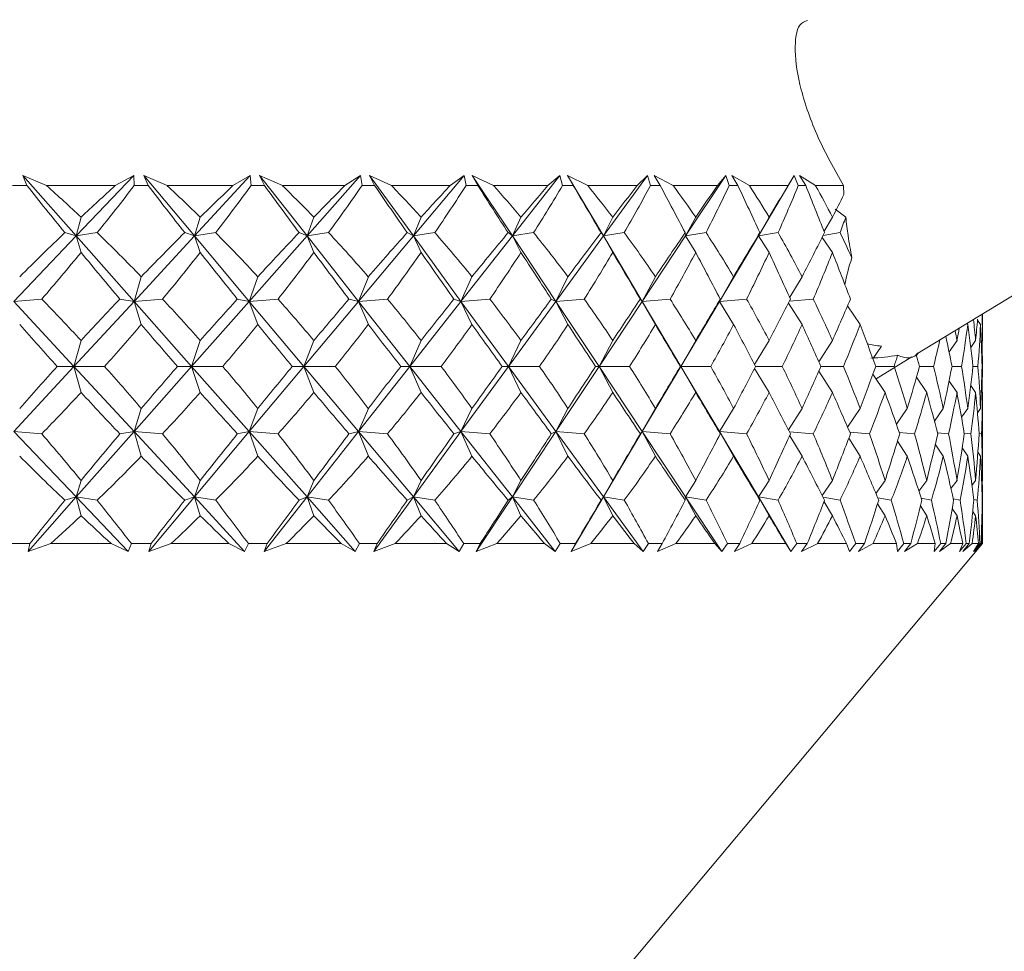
# Model space of a CAD drawing. Header units: inches. Extents: x -4.1 to 22.6, y -10.2 to 17.8.
# Tile 103 of 142: x 20.242 to 20.778, y -2.637 to -2.13. Entities that reach past the tile are written whole.
import ezdxf

# ---------------------------------------------------------------- set-up
doc = ezdxf.new("R2010")
doc.units = ezdxf.units.IN
doc.header["$MEASUREMENT"] = 0

msp = doc.modelspace()

# ---------------------------------------------------------------- linework, layer by layer
at = {"color": 7, "linetype": 'Continuous', "lineweight": 15}
for p, q in [((20.7299, -2.31209), (21.27597, -1.97979)), ((20.25645, -2.22017), (20.24349, -2.21466)), ((20.24577, -2.22017), (20.24349, -2.21466)), ((20.27259, -2.24758), (20.24349, -2.21466)), ((20.27259, -2.24758), (20.30397, -2.21466)), ((20.29379, -2.22017), (20.30397, -2.21466)), ((20.30419, -2.22017), (20.30397, -2.21466)), ((20.32211, -2.22017), (20.30934, -2.21466)), ((20.31183, -2.22017), (20.30934, -2.21466)), ((20.33694, -2.24758), (20.30934, -2.21466)), ((20.33694, -2.24758), (20.3673, -2.21466)), ((20.35789, -2.22017), (20.3673, -2.21466)), ((20.36782, -2.22017), (20.3673, -2.21466)), ((20.3849, -2.22017), (20.37242, -2.21466)), ((20.37511, -2.22017), (20.37242, -2.21466)), ((20.3983, -2.24758), (20.37242, -2.21466)), ((20.3983, -2.24758), (20.4274, -2.21466)), ((20.41884, -2.22017), (20.4274, -2.21466)), ((20.42822, -2.22017), (20.4274, -2.21466)), ((20.44432, -2.22017), (20.43223, -2.21466)), ((20.4351, -2.22017), (20.43223, -2.21466)), ((20.45618, -2.24758), (20.43223, -2.21466)), ((20.45618, -2.24758), (20.48379, -2.21466)), ((20.47615, -2.22017), (20.48379, -2.21466)), ((20.48491, -2.22017), (20.48379, -2.21466)), ((20.49988, -2.22017), (20.48828, -2.21466)), ((20.49131, -2.22017), (20.48828, -2.21466)), ((20.51012, -2.24758), (20.48828, -2.21466)), ((20.51012, -2.24758), (20.53601, -2.21466)), ((20.52935, -2.22017), (20.53601, -2.21466)), ((20.53741, -2.22017), (20.53601, -2.21466)), ((20.55115, -2.22017), (20.54014, -2.21466)), ((20.54329, -2.22017), (20.54014, -2.21466)), ((20.55968, -2.24758), (20.54014, -2.21466)), ((20.55968, -2.24758), (20.58364, -2.21466)), ((20.57801, -2.22017), (20.58364, -2.21466)), ((20.58531, -2.22017), (20.58364, -2.21466)), ((20.59772, -2.22017), (20.58737, -2.21466)), ((20.59063, -2.22017), (20.58737, -2.21466)), ((20.60446, -2.24758), (20.6263, -2.21466)), ((20.62175, -2.22017), (20.6263, -2.21466)), ((20.62823, -2.22017), (20.6263, -2.21466)), ((20.63919, -2.22017), (20.6296, -2.21466)), ((20.63294, -2.22017), (20.6296, -2.21466)), ((20.6441, -2.24758), (20.66364, -2.21466)), ((20.66021, -2.22017), (20.66364, -2.21466)), ((20.66582, -2.22017), (20.66364, -2.21466)), ((20.67525, -2.22017), (20.66649, -2.21466)), ((20.66988, -2.22017), (20.66649, -2.21466)), ((20.24577, -2.22017), (20.23783, -2.22017)), ((20.29379, -2.22017), (20.25645, -2.22017)), ((20.31183, -2.22017), (20.30419, -2.22017)), ((20.35789, -2.22017), (20.32211, -2.22017)), ((20.37511, -2.22017), (20.36782, -2.22017)), ((20.41884, -2.22017), (20.3849, -2.22017)), ((20.4351, -2.22017), (20.42822, -2.22017)), ((20.47615, -2.22017), (20.44432, -2.22017)), ((20.49131, -2.22017), (20.48491, -2.22017)), ((20.52935, -2.22017), (20.49988, -2.22017)), ((20.54329, -2.22017), (20.53741, -2.22017)), ((20.57801, -2.22017), (20.55115, -2.22017)), ((20.59063, -2.22017), (20.58531, -2.22017)), ((20.62175, -2.22017), (20.59772, -2.22017)), ((20.63294, -2.22017), (20.62823, -2.22017)), ((20.66021, -2.22017), (20.63919, -2.22017)), ((20.66988, -2.22017), (20.66582, -2.22017)), ((20.69046, -2.22017), (20.67525, -2.22017)), ((20.69069, -2.22492), (20.69046, -2.22017)), ((20.27259, -2.24758), (20.27522, -2.23738)), ((20.33694, -2.24758), (20.34012, -2.23738)), ((20.3983, -2.24758), (20.40201, -2.23738)), ((20.45618, -2.24758), (20.46039, -2.23738)), ((20.51012, -2.24758), (20.51479, -2.23738)), ((20.55968, -2.24758), (20.56477, -2.23738)), ((20.60446, -2.24758), (20.60994, -2.23738)), ((20.6441, -2.24758), (20.64992, -2.23738)), ((20.67983, -2.24499), (20.68439, -2.23738)), ((20.27259, -2.24758), (20.26639, -2.24576)), ((20.27259, -2.24758), (20.284, -2.24576)), ((20.33694, -2.24758), (20.33165, -2.24576)), ((20.33694, -2.24758), (20.34853, -2.24576)), ((20.3983, -2.24758), (20.39397, -2.24576)), ((20.3983, -2.24758), (20.40998, -2.24576)), ((20.45618, -2.24758), (20.45285, -2.24576)), ((20.45618, -2.24758), (20.46786, -2.24576)), ((20.51012, -2.24758), (20.5078, -2.24576)), ((20.51012, -2.24758), (20.5217, -2.24576)), ((20.55968, -2.24758), (20.5584, -2.24576)), ((20.55968, -2.24758), (20.57106, -2.24576)), ((20.60446, -2.24758), (20.60422, -2.24576)), ((20.60446, -2.24758), (20.61556, -2.24576)), ((20.6441, -2.24758), (20.64491, -2.24576)), ((20.6441, -2.24758), (20.65482, -2.24576)), ((20.67931, -2.2474), (20.68855, -2.24576)), ((20.23863, -2.2832), (20.27259, -2.24758)), ((20.27259, -2.24758), (20.27522, -2.25655)), ((20.30408, -2.2832), (20.27259, -2.24758)), ((20.30408, -2.2832), (20.33694, -2.24758)), ((20.33694, -2.24758), (20.34012, -2.25655)), ((20.36681, -2.2832), (20.33694, -2.24758)), ((20.36681, -2.2832), (20.3983, -2.24758)), ((20.3983, -2.24758), (20.40201, -2.25655)), ((20.42631, -2.2832), (20.3983, -2.24758)), ((20.42631, -2.2832), (20.45618, -2.24758)), ((20.45618, -2.24758), (20.46039, -2.25655)), ((20.48211, -2.2832), (20.45618, -2.24758)), ((20.48211, -2.2832), (20.51012, -2.24758)), ((20.51012, -2.24758), (20.51479, -2.25655)), ((20.53375, -2.2832), (20.51012, -2.24758)), ((20.53375, -2.2832), (20.55968, -2.24758)), ((20.55968, -2.24758), (20.56477, -2.25655)), ((20.58083, -2.2832), (20.55968, -2.24758)), ((20.58083, -2.2832), (20.60446, -2.24758)), ((20.60446, -2.24758), (20.60994, -2.25655)), ((20.62295, -2.2832), (20.6441, -2.24758)), ((20.6441, -2.24758), (20.64992, -2.25655)), ((20.67882, -2.24836), (20.68439, -2.25655)), ((20.30408, -2.2832), (20.30801, -2.26978)), ((20.36681, -2.2832), (20.37147, -2.26978)), ((20.42631, -2.2832), (20.43167, -2.26978)), ((20.48211, -2.2832), (20.48812, -2.26978)), ((20.53375, -2.2832), (20.54036, -2.26978)), ((20.58083, -2.2832), (20.58798, -2.26978)), ((20.62295, -2.2832), (20.6306, -2.26978)), ((20.66113, -2.28097), (20.66786, -2.26978)), ((20.23863, -2.2832), (20.25385, -2.28197)), ((20.27136, -2.31868), (20.23863, -2.2832)), ((20.27136, -2.31868), (20.30408, -2.2832)), ((20.30408, -2.2832), (20.29633, -2.28197)), ((20.30408, -2.2832), (20.31961, -2.28197)), ((20.30408, -2.2832), (20.30801, -2.29579)), ((20.33545, -2.31868), (20.30408, -2.2832)), ((20.33545, -2.31868), (20.36681, -2.2832)), ((20.36681, -2.2832), (20.36032, -2.28197)), ((20.36681, -2.2832), (20.38252, -2.28197)), ((20.36681, -2.2832), (20.37147, -2.29579)), ((20.39656, -2.31868), (20.36681, -2.2832)), ((20.39656, -2.31868), (20.42631, -2.2832)), ((20.42631, -2.2832), (20.42114, -2.28197)), ((20.42631, -2.2832), (20.44207, -2.28197)), ((20.42631, -2.2832), (20.43167, -2.29579)), ((20.45421, -2.31868), (20.42631, -2.2832)), ((20.45421, -2.31868), (20.48211, -2.2832)), ((20.48211, -2.2832), (20.47829, -2.28197)), ((20.48211, -2.2832), (20.4978, -2.28197)), ((20.48211, -2.2832), (20.48812, -2.29579)), ((20.50793, -2.31868), (20.48211, -2.2832)), ((20.50793, -2.31868), (20.53375, -2.2832)), ((20.53375, -2.2832), (20.53132, -2.28197)), ((20.53375, -2.2832), (20.54925, -2.28197)), ((20.53375, -2.2832), (20.54036, -2.29579)), ((20.55729, -2.31868), (20.53375, -2.2832)), ((20.55729, -2.31868), (20.58083, -2.2832)), ((20.58083, -2.2832), (20.5798, -2.28197)), ((20.58083, -2.2832), (20.596, -2.28197)), ((20.58083, -2.2832), (20.58798, -2.29579)), ((20.60189, -2.31868), (20.58083, -2.2832)), ((20.60189, -2.31868), (20.62295, -2.2832)), ((20.62295, -2.2832), (20.62334, -2.28197)), ((20.62295, -2.2832), (20.63768, -2.28197)), ((20.62295, -2.2832), (20.6306, -2.29579)), ((20.66044, -2.28421), (20.66786, -2.29579)), ((20.66101, -2.28309), (20.67395, -2.28197)), ((20.69266, -2.28562), (20.69948, -2.29579)), ((20.7634, -2.2935), (20.76508, -2.29579)), ((20.76616, -2.29874), (20.76616, -2.29002)), ((20.75768, -2.29518), (20.75812, -2.29579)), ((20.27136, -2.31868), (20.27522, -2.30454)), ((20.33545, -2.31868), (20.34012, -2.30454)), ((20.39656, -2.31868), (20.40201, -2.30454)), ((20.45421, -2.31868), (20.46039, -2.30454)), ((20.50793, -2.31868), (20.51479, -2.30454)), ((20.55729, -2.31868), (20.56477, -2.30454)), ((20.60189, -2.31868), (20.60994, -2.30454)), ((20.64201, -2.31762), (20.64992, -2.30454)), ((20.67701, -2.31616), (20.68439, -2.30454)), ((20.74794, -2.31074), (20.75225, -2.30454)), ((20.75972, -2.30834), (20.7624, -2.30454)), ((20.7655, -2.30544), (20.76614, -2.30454)), ((20.70646, -2.31457), (20.71108, -2.30757)), ((20.70814, -2.32533), (20.72766, -2.31345)), ((20.73015, -2.31278), (20.73114, -2.31133)), ((20.23863, -2.35416), (20.27136, -2.31868)), ((20.27136, -2.31868), (20.26229, -2.31868)), ((20.27136, -2.31868), (20.27522, -2.33282)), ((20.30408, -2.35416), (20.27136, -2.31868)), ((20.27136, -2.31868), (20.28806, -2.31868)), ((20.30408, -2.35416), (20.33545, -2.31868)), ((20.33545, -2.31868), (20.32771, -2.31868)), ((20.33545, -2.31868), (20.34012, -2.33282)), ((20.36681, -2.35416), (20.33545, -2.31868)), ((20.33545, -2.31868), (20.35241, -2.31868)), ((20.36681, -2.35416), (20.39656, -2.31868)), ((20.39656, -2.31868), (20.39023, -2.31868)), ((20.39656, -2.31868), (20.40201, -2.33282)), ((20.42631, -2.35416), (20.39656, -2.31868)), ((20.39656, -2.31868), (20.41366, -2.31868)), ((20.42631, -2.35416), (20.45421, -2.31868)), ((20.45421, -2.31868), (20.44933, -2.31868)), ((20.45421, -2.31868), (20.46039, -2.33282)), ((20.48211, -2.35416), (20.45421, -2.31868)), ((20.45421, -2.31868), (20.4713, -2.31868)), ((20.48211, -2.35416), (20.50793, -2.31868)), ((20.50793, -2.31868), (20.50454, -2.31868)), ((20.50793, -2.31868), (20.51479, -2.33282)), ((20.53375, -2.35416), (20.50793, -2.31868)), ((20.50793, -2.31868), (20.52487, -2.31868)), ((20.53375, -2.35416), (20.55729, -2.31868)), ((20.55729, -2.31868), (20.55541, -2.31868)), ((20.55729, -2.31868), (20.56477, -2.33282)), ((20.58083, -2.35416), (20.55729, -2.31868)), ((20.55729, -2.31868), (20.57395, -2.31868)), ((20.58083, -2.35416), (20.60189, -2.31868)), ((20.60189, -2.31868), (20.60155, -2.31868)), ((20.60189, -2.31868), (20.60994, -2.33282)), ((20.62295, -2.35416), (20.60189, -2.31868)), ((20.60189, -2.31868), (20.61813, -2.31868)), ((20.64201, -2.31974), (20.64992, -2.33282)), ((20.64256, -2.31868), (20.65707, -2.31868)), ((20.67701, -2.32119), (20.68439, -2.33282)), ((20.67813, -2.31868), (20.69044, -2.31868)), ((20.70797, -2.31868), (20.71798, -2.31868)), ((20.73183, -2.31868), (20.73946, -2.31868)), ((20.74953, -2.31868), (20.75472, -2.31868)), ((20.76093, -2.31868), (20.76363, -2.31868)), ((20.76592, -2.31868), (20.76612, -2.31868)), ((20.70646, -2.32279), (20.71309, -2.33282)), ((20.73015, -2.32457), (20.73576, -2.33282)), ((20.74794, -2.32662), (20.75225, -2.33282)), ((20.75972, -2.32901), (20.7624, -2.33282)), ((20.7655, -2.33191), (20.76614, -2.33282)), ((20.30408, -2.35416), (20.30801, -2.34157)), ((20.36681, -2.35416), (20.37147, -2.34157)), ((20.42631, -2.35416), (20.43167, -2.34157)), ((20.48211, -2.35416), (20.48812, -2.34157)), ((20.53375, -2.35416), (20.54036, -2.34157)), ((20.58083, -2.35416), (20.58798, -2.34157)), ((20.62295, -2.35416), (20.6306, -2.34157)), ((20.66044, -2.35315), (20.66786, -2.34157)), ((20.69266, -2.35174), (20.69948, -2.34157)), ((20.71922, -2.35018), (20.72519, -2.34157)), ((20.73993, -2.3484), (20.74479, -2.34157)), ((20.75467, -2.34633), (20.75812, -2.34157)), ((20.7634, -2.34386), (20.76508, -2.34157)), ((20.76616, -2.37429), (20.76616, -2.33862)), ((20.27259, -2.38978), (20.23863, -2.35416)), ((20.23863, -2.35416), (20.25385, -2.35538)), ((20.27259, -2.38978), (20.30408, -2.35416)), ((20.30408, -2.35416), (20.29633, -2.35538)), ((20.30408, -2.35416), (20.30801, -2.36757)), ((20.33694, -2.38978), (20.30408, -2.35416)), ((20.30408, -2.35416), (20.31961, -2.35538)), ((20.33694, -2.38978), (20.36681, -2.35416)), ((20.36681, -2.35416), (20.36032, -2.35538)), ((20.36681, -2.35416), (20.37147, -2.36757)), ((20.3983, -2.38978), (20.36681, -2.35416)), ((20.36681, -2.35416), (20.38252, -2.35538)), ((20.3983, -2.38978), (20.42631, -2.35416)), ((20.42631, -2.35416), (20.42114, -2.35538)), ((20.42631, -2.35416), (20.43167, -2.36757)), ((20.45618, -2.38978), (20.42631, -2.35416)), ((20.42631, -2.35416), (20.44207, -2.35538)), ((20.45618, -2.38978), (20.48211, -2.35416)), ((20.48211, -2.35416), (20.47829, -2.35538)), ((20.48211, -2.35416), (20.48812, -2.36757)), ((20.51012, -2.38978), (20.48211, -2.35416)), ((20.48211, -2.35416), (20.4978, -2.35538)), ((20.51012, -2.38978), (20.53375, -2.35416)), ((20.53375, -2.35416), (20.53132, -2.35538)), ((20.53375, -2.35416), (20.54036, -2.36757)), ((20.55968, -2.38978), (20.53375, -2.35416)), ((20.53375, -2.35416), (20.54925, -2.35538)), ((20.55968, -2.38978), (20.58083, -2.35416)), ((20.58083, -2.35416), (20.5798, -2.35538)), ((20.58083, -2.35416), (20.58798, -2.36757)), ((20.60446, -2.38978), (20.58083, -2.35416)), ((20.58083, -2.35416), (20.596, -2.35538)), ((20.62295, -2.35416), (20.62334, -2.35538)), ((20.62295, -2.35416), (20.6306, -2.36757)), ((20.6441, -2.38978), (20.62295, -2.35416)), ((20.62295, -2.35416), (20.63768, -2.35538)), ((20.66101, -2.35426), (20.67395, -2.35538)), ((20.66113, -2.35639), (20.66786, -2.36757)), ((20.69332, -2.35778), (20.69948, -2.36757)), ((20.69382, -2.35441), (20.70453, -2.35538)), ((20.72075, -2.35457), (20.72916, -2.35538)), ((20.74157, -2.35475), (20.74764, -2.35538)), ((20.75613, -2.35496), (20.75984, -2.35538)), ((20.76429, -2.35521), (20.76564, -2.35538)), ((20.71982, -2.35932), (20.72519, -2.36757)), ((20.74044, -2.36106), (20.74479, -2.36757)), ((20.75506, -2.36306), (20.75812, -2.36757)), ((20.76362, -2.36545), (20.76508, -2.36757)), ((20.27259, -2.38978), (20.27522, -2.3808)), ((20.33694, -2.38978), (20.34012, -2.3808)), ((20.3983, -2.38978), (20.40201, -2.3808)), ((20.45618, -2.38978), (20.46039, -2.3808)), ((20.51012, -2.38978), (20.51479, -2.3808)), ((20.55968, -2.38978), (20.56477, -2.3808)), ((20.60446, -2.38978), (20.60994, -2.3808)), ((20.6441, -2.38978), (20.64992, -2.3808)), ((20.67882, -2.389), (20.68439, -2.3808)), ((20.70807, -2.38789), (20.71309, -2.3808)), ((20.73151, -2.38664), (20.73576, -2.3808)), ((20.74897, -2.3852), (20.75225, -2.3808)), ((20.76038, -2.38348), (20.7624, -2.3808)), ((20.76572, -2.38136), (20.76614, -2.3808)), ((20.24635, -2.41946), (20.27259, -2.38978)), ((20.27259, -2.38978), (20.26639, -2.39159)), ((20.27259, -2.38978), (20.27522, -2.39998)), ((20.30088, -2.41946), (20.27259, -2.38978)), ((20.27259, -2.38978), (20.284, -2.39159)), ((20.31205, -2.41946), (20.33694, -2.38978)), ((20.33694, -2.38978), (20.33165, -2.39159)), ((20.33694, -2.38978), (20.34012, -2.39998)), ((20.36431, -2.41946), (20.33694, -2.38978)), ((20.33694, -2.38978), (20.34853, -2.39159)), ((20.37496, -2.41946), (20.3983, -2.38978)), ((20.3983, -2.38978), (20.39397, -2.39159)), ((20.3983, -2.38978), (20.40201, -2.39998)), ((20.42454, -2.41946), (20.3983, -2.38978)), ((20.3983, -2.38978), (20.40998, -2.39159)), ((20.43458, -2.41946), (20.45618, -2.38978)), ((20.45618, -2.38978), (20.45285, -2.39159)), ((20.45618, -2.38978), (20.46039, -2.39998)), ((20.48107, -2.41946), (20.45618, -2.38978)), ((20.45618, -2.38978), (20.46786, -2.39159)), ((20.49043, -2.41946), (20.51012, -2.38978)), ((20.51012, -2.38978), (20.5078, -2.39159)), ((20.51012, -2.38978), (20.51479, -2.39998)), ((20.53346, -2.41946), (20.51012, -2.38978)), ((20.51012, -2.38978), (20.5217, -2.39159)), ((20.54206, -2.41946), (20.55968, -2.38978)), ((20.55968, -2.38978), (20.5584, -2.39159)), ((20.55968, -2.38978), (20.56477, -2.39998)), ((20.58128, -2.41946), (20.55968, -2.38978)), ((20.55968, -2.38978), (20.57106, -2.39159)), ((20.60446, -2.38978), (20.60422, -2.39159)), ((20.60446, -2.38978), (20.60994, -2.39998)), ((20.62415, -2.41946), (20.60446, -2.38978)), ((20.60446, -2.38978), (20.61556, -2.39159)), ((20.6441, -2.38978), (20.64491, -2.39159)), ((20.6441, -2.38978), (20.64992, -2.39998)), ((20.66172, -2.41946), (20.6441, -2.38978)), ((20.6441, -2.38978), (20.65482, -2.39159)), ((20.67931, -2.38996), (20.68855, -2.39159)), ((20.70904, -2.39021), (20.71645, -2.39159)), ((20.73275, -2.39048), (20.73832, -2.39159)), ((20.75024, -2.39079), (20.75396, -2.39159)), ((20.76136, -2.39114), (20.76327, -2.39159)), ((20.67983, -2.39237), (20.68439, -2.39998)), ((20.70901, -2.39344), (20.71309, -2.39998)), ((20.73234, -2.39464), (20.73576, -2.39998)), ((20.74965, -2.39601), (20.75225, -2.39998)), ((20.76602, -2.39156), (20.76616, -2.39159)), ((20.76083, -2.39761), (20.7624, -2.39998)), ((20.76585, -2.39954), (20.76614, -2.39998)), ((20.76616, -2.41517), (20.76616, -2.40501)), ((20.24738, -2.41517), (20.23622, -2.41517)), ((20.24738, -2.41517), (20.24635, -2.41946)), ((20.25871, -2.41517), (20.24635, -2.41946)), ((20.29158, -2.41517), (20.25871, -2.41517)), ((20.29158, -2.41517), (20.30088, -2.41946)), ((20.30263, -2.41517), (20.30088, -2.41946)), ((20.31338, -2.41517), (20.30263, -2.41517)), ((20.31338, -2.41517), (20.31205, -2.41946)), ((20.32427, -2.41517), (20.31205, -2.41946)), ((20.35578, -2.41517), (20.32427, -2.41517)), ((20.35578, -2.41517), (20.36431, -2.41946)), ((20.36634, -2.41517), (20.36431, -2.41946)), ((20.37659, -2.41517), (20.36634, -2.41517)), ((20.37659, -2.41517), (20.37496, -2.41946)), ((20.38696, -2.41517), (20.37496, -2.41946)), ((20.37682, -2.87917), (20.76616, -2.41517)), ((20.41685, -2.41517), (20.38696, -2.41517)), ((20.41685, -2.41517), (20.42454, -2.41946)), ((20.42682, -2.41517), (20.42454, -2.41946)), ((20.43649, -2.41517), (20.42682, -2.41517)), ((20.43649, -2.41517), (20.43458, -2.41946)), ((20.44625, -2.41517), (20.43458, -2.41946)), ((20.47428, -2.41517), (20.44625, -2.41517)), ((20.47428, -2.41517), (20.48107, -2.41946)), ((20.4836, -2.41517), (20.48107, -2.41946)), ((20.49261, -2.41517), (20.4836, -2.41517)), ((20.49261, -2.41517), (20.49043, -2.41946)), ((20.50168, -2.41517), (20.49043, -2.41946)), ((20.52762, -2.41517), (20.50168, -2.41517)), ((20.52762, -2.41517), (20.53346, -2.41946)), ((20.5362, -2.41517), (20.53346, -2.41946)), ((20.54448, -2.41517), (20.5362, -2.41517)), ((20.54448, -2.41517), (20.54206, -2.41946)), ((20.5528, -2.41517), (20.54206, -2.41946)), ((20.57645, -2.41517), (20.5528, -2.41517)), ((20.57645, -2.41517), (20.58128, -2.41946)), ((20.58422, -2.41517), (20.58128, -2.41946)), ((20.5917, -2.41517), (20.58422, -2.41517)), ((20.5917, -2.41517), (20.58905, -2.41946)), ((20.5992, -2.41517), (20.58905, -2.41946)), ((20.62036, -2.41517), (20.5992, -2.41517)), ((20.62036, -2.41517), (20.62415, -2.41946)), ((20.62727, -2.41517), (20.62415, -2.41946)), ((20.63389, -2.41517), (20.62727, -2.41517)), ((20.63389, -2.41517), (20.63103, -2.41946)), ((20.6405, -2.41517), (20.63103, -2.41946)), ((20.659, -2.41517), (20.6405, -2.41517)), ((20.659, -2.41517), (20.66172, -2.41946)), ((20.66499, -2.41517), (20.66172, -2.41946)), ((20.6707, -2.41517), (20.66499, -2.41517)), ((20.6707, -2.41517), (20.66765, -2.41946)), ((20.67637, -2.41517), (20.66765, -2.41946)), ((20.69206, -2.41517), (20.67637, -2.41517)), ((20.69206, -2.41517), (20.69369, -2.41946)), ((20.69708, -2.41517), (20.69369, -2.41946)), ((20.70183, -2.41517), (20.69708, -2.41517)), ((20.70183, -2.41517), (20.69863, -2.41946)), ((20.70652, -2.41517), (20.69863, -2.41946)), ((20.71928, -2.41517), (20.70652, -2.41517)), ((20.71928, -2.41517), (20.7198, -2.41946)), ((20.72329, -2.41517), (20.7198, -2.41946)), ((20.72705, -2.41517), (20.72329, -2.41517)), ((20.72705, -2.41517), (20.7237, -2.41946)), ((20.73071, -2.41517), (20.7237, -2.41946)), ((20.74044, -2.41517), (20.73071, -2.41517)), ((20.74044, -2.41517), (20.73985, -2.41946)), ((20.7434, -2.41517), (20.73985, -2.41946)), ((20.74613, -2.41517), (20.74268, -2.41946)), ((20.74874, -2.41517), (20.74268, -2.41946)), ((20.74613, -2.41517), (20.7434, -2.41517)), ((20.75536, -2.41517), (20.74874, -2.41517)), ((20.75536, -2.41517), (20.75366, -2.41946)), ((20.75726, -2.41517), (20.75366, -2.41946)), ((20.75894, -2.41517), (20.75541, -2.41946)), ((20.76048, -2.41517), (20.75541, -2.41946)), ((20.75894, -2.41517), (20.75726, -2.41517)), ((20.76393, -2.41517), (20.76048, -2.41517)), ((20.76393, -2.41517), (20.76114, -2.41946)), ((20.76474, -2.41517), (20.76114, -2.41946)), ((20.76536, -2.41517), (20.76178, -2.41946)), ((20.76581, -2.41517), (20.76178, -2.41946)), ((20.76536, -2.41517), (20.76474, -2.41517)), ((20.76616, -2.41517), (20.76581, -2.41517))]:
    msp.add_line(p, q, dxfattribs=at)
for centre, major_axis, ratio, start_param, end_param in [((19.96616, -1.20145), (-0.74914, 1.3772), 0.203817, 2.286339, 2.314004), ((19.96616, -3.43591), (-0.1523, 1.38294), 0.567899, 5.695006, 5.720309), ((19.96616, -3.43591), (0.70002, 1.37147), 0.282365, 0.643556, 0.668859), ((19.96616, -1.20145), (0.33937, 1.37404), 0.527241, 3.988258, 4.015923), ((19.96616, -1.20145), (-0.76707, 1.37987), 0.164618, 2.305498, 2.333163), ((19.96616, -3.43591), (-0.04711, 1.38537), 0.576459, 5.737865, 5.763168), ((19.96616, -3.43591), (0.7269, 1.37433), 0.243088, 0.628289, 0.653592), ((19.96616, -1.20145), (0.25065, 1.37874), 0.551024, 3.958607, 3.986272), ((19.96616, -1.20145), (-0.78096, 1.38217), 0.125518, 2.325953, 2.353618), ((19.96616, -3.43591), (0.06037, 1.3852), 0.575886, 5.782557, 5.807859), ((19.96616, -3.43591), (0.74914, 1.3772), 0.203817, 0.610834, 0.636137), ((19.96616, -1.20145), (0.1523, 1.38294), 0.567899, 3.921224, 3.948889), ((19.96616, -1.20145), (-0.79099, 1.38395), 0.086516, 2.347348, 2.375013), ((19.96616, -3.43591), (0.16492, 1.38249), 0.566236, 5.824912, 5.850215), ((19.96616, -3.43591), (0.76707, 1.37987), 0.164618, 0.591675, 0.616977), ((19.96616, -1.20145), (0.04711, 1.38537), 0.576459, 3.878365, 3.90603), ((19.96616, -1.20145), (-0.79728, 1.38512), 0.047591, 2.369369, 2.397034), ((19.96616, -3.43591), (0.2622, 1.37816), 0.548421, 5.861428, 5.886731), ((19.96616, -3.43591), (0.78096, 1.38217), 0.125518, 0.57122, 0.596523), ((19.96616, -1.20145), (-0.06037, 1.3852), 0.575886, 3.833673, 3.861338), ((19.96616, -1.20145), (-0.79991, 1.38562), 0.008712, 2.391726, 2.419391), ((19.96616, -3.43591), (0.34962, 1.37348), 0.523893, 5.890042, 5.915344), ((19.96616, -3.43591), (0.79099, 1.38395), 0.086516, 0.549825, 0.575127), ((19.96616, -1.20145), (-0.16492, 1.38249), 0.566236, 3.791318, 3.818983), ((19.96616, -1.20145), (-0.79891, 1.38543), 0.030158, 3.841376, 3.869041), ((19.96616, -3.43591), (0.42642, 1.36952), 0.494247, 5.910158, 5.935461), ((19.96616, -3.43591), (0.79728, 1.38512), 0.047591, 0.527804, 0.553107), ((19.96616, -1.20145), (-0.2622, 1.37816), 0.548421, 3.754802, 3.782467), ((19.96616, -1.20145), (-0.79427, 1.38455), 0.069058, 3.819169, 3.846834), ((19.96616, -3.43591), (0.493, 1.36688), 0.460931, 5.922206, 5.947509), ((19.96616, -3.43591), (0.79991, 1.38562), 0.008712, 0.505447, 0.530749), ((19.96616, -1.20145), (-0.34962, 1.37348), 0.523893, 3.726188, 3.753853), ((19.96616, -1.20145), (-0.78593, 1.38304), 0.108023, 3.797457, 3.825122), ((19.96616, -3.43591), (0.55036, 1.36574), 0.42512, 5.927131, 5.952434), ((19.96616, -3.43591), (0.79891, 1.38543), 0.030158, 5.774854, 5.793061), ((20.76846, -2.17917), (0.11278, -0.00807), 0.731508, 3.944629, 4.016996), ((19.96616, -1.20145), (-0.42642, 1.36952), 0.494247, 3.706072, 3.715267), ((19.96616, -3.43591), (0.70002, 1.37147), 0.282365, 0.680791, 0.713739), ((19.96616, -3.43591), (-0.1523, 1.38294), 0.567899, 5.650127, 5.683074), ((19.96616, -3.43591), (0.7269, 1.37433), 0.243088, 0.665524, 0.698471), ((19.96616, -3.43591), (-0.04711, 1.38537), 0.576459, 5.692985, 5.725933), ((19.96616, -3.43591), (0.74914, 1.3772), 0.203817, 0.648069, 0.681017), ((19.96616, -3.43591), (0.06037, 1.3852), 0.575886, 5.737677, 5.770624), ((19.96616, -3.43591), (0.76707, 1.37987), 0.164618, 0.62891, 0.661857), ((19.96616, -3.43591), (0.16492, 1.38249), 0.566236, 5.780032, 5.81298), ((19.96616, -3.43591), (0.78096, 1.38217), 0.125518, 0.608455, 0.641402), ((19.96616, -3.43591), (0.2622, 1.37816), 0.548421, 5.816548, 5.849496), ((19.96616, -3.43591), (0.79099, 1.38395), 0.086516, 0.58706, 0.620007), ((19.96616, -3.43591), (0.34962, 1.37348), 0.523893, 5.845162, 5.878109), ((19.96616, -3.43591), (0.79728, 1.38512), 0.047591, 0.565039, 0.597986), ((19.96616, -3.43591), (0.42642, 1.36952), 0.494247, 5.865278, 5.898226), ((19.96616, -3.43591), (0.79991, 1.38562), 0.008712, 0.542682, 0.575629), ((19.96616, -3.43591), (0.493, 1.36688), 0.460931, 5.877327, 5.910274), ((19.96616, -3.43591), (0.79891, 1.38543), 0.030158, 5.729974, 5.762922), ((19.96616, -3.43591), (0.55036, 1.36574), 0.42512, 5.896062, 5.915199), ((19.96616, -1.20145), (0.33937, 1.37404), 0.527241, 3.947534, 3.976326), ((19.96616, -1.20145), (-0.74914, 1.3772), 0.203817, 2.325936, 2.354729), ((19.96616, -1.20145), (0.25065, 1.37874), 0.551024, 3.917883, 3.946675), ((19.96616, -1.20145), (-0.76707, 1.37987), 0.164618, 2.345096, 2.373888), ((19.96616, -1.20145), (0.1523, 1.38294), 0.567899, 3.880499, 3.909291), ((19.96616, -1.20145), (-0.78096, 1.38217), 0.125518, 2.365551, 2.394343), ((19.96616, -1.20145), (0.04711, 1.38537), 0.576459, 3.83764, 3.866432), ((19.96616, -1.20145), (-0.79099, 1.38395), 0.086516, 2.386946, 2.415738), ((19.96616, -1.20145), (-0.06037, 1.3852), 0.575886, 3.792949, 3.821741), ((19.96616, -1.20145), (-0.79728, 1.38512), 0.047591, 2.408967, 2.437759), ((19.96616, -1.20145), (-0.16492, 1.38249), 0.566236, 3.750593, 3.779385), ((19.96616, -1.20145), (-0.79991, 1.38562), 0.008712, 2.431324, 2.460116), ((19.96616, -1.20145), (-0.2622, 1.37816), 0.548421, 3.714077, 3.742869), ((19.96616, -1.20145), (-0.79891, 1.38543), 0.030158, 3.800651, 3.829443), ((19.96616, -1.20145), (-0.34962, 1.37348), 0.523893, 3.685464, 3.714256), ((19.96616, -1.20145), (-0.79427, 1.38455), 0.069058, 3.778445, 3.807237), ((19.96616, -1.20145), (-0.42642, 1.36952), 0.494247, 3.665347, 3.694139), ((19.96616, -1.20145), (-0.78593, 1.38304), 0.108023, 3.756732, 3.785524), ((20.88848, -2.10614), (0.19236, 0.19581), 0.246703, 2.674189, 2.793528), ((19.96616, -3.43591), (-0.25065, 1.37874), 0.551024, 5.567863, 5.596655), ((19.96616, -3.43591), (0.7269, 1.37433), 0.243088, 0.714559, 0.743351), ((19.96616, -3.43591), (-0.1523, 1.38294), 0.567899, 5.605247, 5.634039), ((19.96616, -3.43591), (0.74914, 1.3772), 0.203817, 0.697104, 0.725896), ((19.96616, -3.43591), (-0.04711, 1.38537), 0.576459, 5.648105, 5.676898), ((19.96616, -3.43591), (0.76707, 1.37987), 0.164618, 0.677945, 0.706737), ((19.96616, -3.43591), (0.06037, 1.3852), 0.575886, 5.692797, 5.721589), ((19.96616, -3.43591), (0.78096, 1.38217), 0.125518, 0.65749, 0.686282), ((19.96616, -3.43591), (0.16492, 1.38249), 0.566236, 5.735152, 5.763945), ((19.96616, -3.43591), (0.79099, 1.38395), 0.086516, 0.636095, 0.664887), ((19.96616, -3.43591), (0.2622, 1.37816), 0.548421, 5.771668, 5.800461), ((19.96616, -3.43591), (0.79728, 1.38512), 0.047591, 0.614074, 0.642866), ((19.96616, -3.43591), (0.34962, 1.37348), 0.523893, 5.800282, 5.829074), ((19.96616, -3.43591), (0.79991, 1.38562), 0.008712, 0.591717, 0.620509), ((19.96616, -3.43591), (0.42642, 1.36952), 0.494247, 5.820398, 5.849191), ((19.96616, -3.43591), (0.79891, 1.38543), 0.030158, 5.685095, 5.713887), ((19.96616, -3.43591), (0.493, 1.36688), 0.460931, 5.832447, 5.861239), ((19.96616, -3.43591), (0.79427, 1.38455), 0.069058, 5.707301, 5.736093), ((19.96616, -3.43591), (0.67775, 1.36958), 0.310343, 5.82009, 5.834602), ((19.96616, -3.43591), (0.73742, 1.37563), 0.225477, 5.787992, 5.802744), ((19.96616, -3.43591), (0.70821, 1.37227), 0.271135, 5.806732, 5.824914), ((19.96616, -1.20145), (-0.7269, 1.37433), 0.243088, 2.353361, 2.380778), ((19.96616, -1.20145), (0.25065, 1.37874), 0.551024, 3.874378, 3.901795), ((19.96616, -1.20145), (-0.74914, 1.3772), 0.203817, 2.370816, 2.398233), ((19.96616, -1.20145), (0.1523, 1.38294), 0.567899, 3.836994, 3.864411), ((19.96616, -1.20145), (-0.76707, 1.37987), 0.164618, 2.389976, 2.417393), ((19.96616, -1.20145), (0.04711, 1.38537), 0.576459, 3.794136, 3.821553), ((19.96616, -1.20145), (-0.78096, 1.38217), 0.125518, 2.41043, 2.437847), ((19.96616, -1.20145), (-0.06037, 1.3852), 0.575886, 3.749444, 3.776861), ((19.96616, -1.20145), (-0.79099, 1.38395), 0.086516, 2.431826, 2.459243), ((19.96616, -1.20145), (-0.16492, 1.38249), 0.566236, 3.707088, 3.734505), ((19.96616, -1.20145), (-0.79728, 1.38512), 0.047591, 2.453846, 2.481263), ((19.96616, -1.20145), (-0.2622, 1.37816), 0.548421, 3.670572, 3.697989), ((19.96616, -1.20145), (-0.79991, 1.38562), 0.008712, 2.476204, 2.503621), ((19.96616, -1.20145), (-0.34962, 1.37348), 0.523893, 3.641959, 3.669376), ((19.96616, -1.20145), (-0.79891, 1.38543), 0.030158, 3.757146, 3.784563), ((19.96616, -1.20145), (-0.42642, 1.36952), 0.494247, 3.621842, 3.649259), ((19.96616, -1.20145), (-0.79427, 1.38455), 0.069058, 3.73494, 3.762357), ((19.96616, -1.20145), (-0.493, 1.36688), 0.460931, 3.609794, 3.637211), ((19.96616, -1.20145), (-0.78593, 1.38304), 0.108023, 3.713227, 3.740644), ((19.96616, -3.43591), (0.64178, 1.36739), 0.349293, 5.8302, 5.837008), ((19.96616, -3.43591), (0.75769, 1.37844), 0.186233, 5.769718, 5.778273), ((19.96616, -1.20145), (-0.64178, 1.36739), 0.349293, 3.612041, 3.639458), ((19.96616, -1.20145), (-0.73742, 1.37563), 0.225477, 3.654249, 3.681666), ((19.96616, -1.20145), (-0.67775, 1.36958), 0.310343, 3.622151, 3.649568), ((19.96616, -1.20145), (-0.71267, 1.37273), 0.264763, 3.637936, 3.665353), ((19.96616, -3.43591), (0.71267, 1.37273), 0.264763, 5.804305, 5.811586), ((19.96616, -1.20145), (-0.59961, 1.366), 0.387697, 3.60597, 3.623478), ((19.96616, -1.20145), (-0.75769, 1.37844), 0.186233, 3.672523, 3.692367), ((19.96616, -1.20145), (-0.70821, 1.37227), 0.271135, 3.635509, 3.652117), ((20.88848, -2.10614), (0.19236, 0.19581), 0.246703, 3.262947, 3.359115), ((20.68115, -2.2323), (0.08743, -0.04728), 0.764652, 5.363438, 5.527464), ((19.96616, -1.20145), (-0.55036, 1.36574), 0.42512, 3.604869, 3.612301), ((20.68115, -2.2323), (-0.04913, 0.08014), 0.341818, 3.037277, 3.134537), ((19.96616, -1.20145), (-0.77379, 1.38096), 0.147077, 3.69231, 3.699741), ((19.96616, -3.43591), (0.7269, 1.37433), 0.243088, 0.760814, 0.788231), ((19.96616, -3.43591), (-0.25065, 1.37874), 0.551024, 5.522983, 5.5504), ((19.96616, -3.43591), (0.74914, 1.3772), 0.203817, 0.743359, 0.770776), ((19.96616, -3.43591), (-0.1523, 1.38294), 0.567899, 5.560367, 5.587784), ((19.96616, -3.43591), (0.76707, 1.37987), 0.164618, 0.7242, 0.751617), ((19.96616, -3.43591), (-0.04711, 1.38537), 0.576459, 5.603225, 5.630642), ((19.96616, -3.43591), (0.78096, 1.38217), 0.125518, 0.703745, 0.731162), ((19.96616, -3.43591), (0.06037, 1.3852), 0.575886, 5.647917, 5.675334), ((19.96616, -3.43591), (0.79099, 1.38395), 0.086516, 0.68235, 0.709767), ((19.96616, -3.43591), (0.16492, 1.38249), 0.566236, 5.690273, 5.717689), ((19.96616, -3.43591), (0.79728, 1.38512), 0.047591, 0.660329, 0.687746), ((19.96616, -3.43591), (0.2622, 1.37816), 0.548421, 5.726789, 5.754206), ((19.96616, -3.43591), (0.79991, 1.38562), 0.008712, 0.637972, 0.665389), ((19.96616, -3.43591), (0.34962, 1.37348), 0.523893, 5.755402, 5.782819), ((19.96616, -3.43591), (0.79891, 1.38543), 0.030158, 5.640215, 5.667632), ((19.96616, -3.43591), (0.42642, 1.36952), 0.494247, 5.775519, 5.802935), ((19.96616, -3.43591), (0.79427, 1.38455), 0.069058, 5.662421, 5.689838), ((19.96616, -3.43591), (0.493, 1.36688), 0.460931, 5.787567, 5.814984), ((19.96616, -3.43591), (0.78593, 1.38304), 0.108023, 5.684134, 5.711551), ((19.96616, -3.43591), (0.55036, 1.36574), 0.42512, 5.792492, 5.819908), ((19.96616, -3.43591), (0.77379, 1.38096), 0.147077, 5.705051, 5.732468), ((19.96616, -3.43591), (0.59961, 1.366), 0.387697, 5.791391, 5.818808), ((19.96616, -3.43591), (0.75769, 1.37844), 0.186233, 5.724838, 5.752255), ((19.96616, -3.43591), (0.64178, 1.36739), 0.349293, 5.78532, 5.812737), ((19.96616, -3.43591), (0.73742, 1.37563), 0.225477, 5.743112, 5.770529), ((19.96616, -3.43591), (0.67775, 1.36958), 0.310343, 5.77521, 5.802627), ((19.96616, -3.43591), (0.71267, 1.37273), 0.264763, 5.759425, 5.786842), ((19.96616, -3.43591), (0.70821, 1.37227), 0.271135, 5.772661, 5.789269), ((19.96616, -1.20145), (0.25065, 1.37874), 0.551024, 3.828123, 3.856915), ((19.96616, -1.20145), (-0.7269, 1.37433), 0.243088, 2.398241, 2.427033), ((19.96616, -1.20145), (0.1523, 1.38294), 0.567899, 3.790739, 3.819531), ((19.96616, -1.20145), (-0.74914, 1.3772), 0.203817, 2.415696, 2.444488), ((19.96616, -1.20145), (0.04711, 1.38537), 0.576459, 3.74788, 3.776673), ((19.96616, -1.20145), (-0.76707, 1.37987), 0.164618, 2.434856, 2.463648), ((19.96616, -1.20145), (-0.06037, 1.3852), 0.575886, 3.703189, 3.731981), ((19.96616, -1.20145), (-0.78096, 1.38217), 0.125518, 2.45531, 2.484102), ((19.96616, -1.20145), (-0.16492, 1.38249), 0.566236, 3.660833, 3.689626), ((19.96616, -1.20145), (-0.79099, 1.38395), 0.086516, 2.476705, 2.505498), ((19.96616, -1.20145), (-0.2622, 1.37816), 0.548421, 3.624317, 3.653109), ((19.96616, -1.20145), (-0.79728, 1.38512), 0.047591, 2.498726, 2.527518), ((19.96616, -1.20145), (-0.34962, 1.37348), 0.523893, 3.595704, 3.624496), ((19.96616, -1.20145), (-0.79991, 1.38562), 0.008712, 2.521084, 2.549876), ((19.96616, -1.20145), (-0.42642, 1.36952), 0.494247, 3.575587, 3.60438), ((19.96616, -1.20145), (-0.79891, 1.38543), 0.030158, 3.710891, 3.739683), ((19.96616, -1.20145), (-0.493, 1.36688), 0.460931, 3.563539, 3.592331), ((19.96616, -1.20145), (-0.79427, 1.38455), 0.069058, 3.688685, 3.717477), ((19.96616, -1.20145), (-0.55036, 1.36574), 0.42512, 3.558614, 3.587407), ((19.96616, -1.20145), (-0.78593, 1.38304), 0.108023, 3.666972, 3.695764), ((19.96616, -1.20145), (-0.59961, 1.366), 0.387697, 3.559715, 3.588507), ((19.96616, -1.20145), (-0.77379, 1.38096), 0.147077, 3.646055, 3.674847), ((19.96616, -1.20145), (-0.64178, 1.36739), 0.349293, 3.565786, 3.594578), ((19.96616, -1.20145), (-0.75769, 1.37844), 0.186233, 3.626268, 3.65506), ((19.96616, -1.20145), (-0.67775, 1.36958), 0.310343, 3.575896, 3.604688), ((19.96616, -1.20145), (-0.73742, 1.37563), 0.225477, 3.607994, 3.636786), ((19.96616, -1.20145), (-0.70821, 1.37227), 0.271135, 3.589254, 3.618046), ((19.96616, -1.20145), (-0.71267, 1.37273), 0.264763, 3.613192, 3.620473), ((19.96616, -3.43591), (-0.33937, 1.37404), 0.527241, 5.448452, 5.477244), ((19.96616, -3.43591), (0.74914, 1.3772), 0.203817, 0.786864, 0.815656), ((19.96616, -3.43591), (-0.25065, 1.37874), 0.551024, 5.478103, 5.506895), ((19.96616, -3.43591), (0.76707, 1.37987), 0.164618, 0.767705, 0.796497), ((19.96616, -3.43591), (-0.1523, 1.38294), 0.567899, 5.515487, 5.544279), ((19.96616, -3.43591), (0.78096, 1.38217), 0.125518, 0.74725, 0.776042), ((19.96616, -3.43591), (-0.04711, 1.38537), 0.576459, 5.558346, 5.587138), ((19.96616, -3.43591), (0.79099, 1.38395), 0.086516, 0.725855, 0.754647), ((19.96616, -3.43591), (0.06037, 1.3852), 0.575886, 5.603037, 5.631829), ((19.96616, -3.43591), (0.79728, 1.38512), 0.047591, 0.703834, 0.732626), ((19.96616, -3.43591), (0.16492, 1.38249), 0.566236, 5.645393, 5.674185), ((19.96616, -3.43591), (0.79991, 1.38562), 0.008712, 0.681477, 0.710269), ((19.96616, -3.43591), (0.2622, 1.37816), 0.548421, 5.681909, 5.710701), ((19.96616, -3.43591), (0.79891, 1.38543), 0.030158, 5.595335, 5.624127), ((19.96616, -3.43591), (0.34962, 1.37348), 0.523893, 5.710522, 5.739314), ((19.96616, -3.43591), (0.79427, 1.38455), 0.069058, 5.617541, 5.646333), ((19.96616, -3.43591), (0.42642, 1.36952), 0.494247, 5.730639, 5.759431), ((19.96616, -3.43591), (0.78593, 1.38304), 0.108023, 5.639254, 5.668046), ((19.96616, -3.43591), (0.493, 1.36688), 0.460931, 5.742687, 5.771479), ((19.96616, -3.43591), (0.77379, 1.38096), 0.147077, 5.660171, 5.688963), ((19.96616, -3.43591), (0.55036, 1.36574), 0.42512, 5.747612, 5.776404), ((19.96616, -3.43591), (0.75769, 1.37844), 0.186233, 5.679958, 5.70875), ((19.96616, -3.43591), (0.59961, 1.366), 0.387697, 5.746511, 5.775303), ((19.96616, -3.43591), (0.73742, 1.37563), 0.225477, 5.698232, 5.727024), ((19.96616, -3.43591), (0.64178, 1.36739), 0.349293, 5.74044, 5.769232), ((19.96616, -3.43591), (0.71267, 1.37273), 0.264763, 5.714545, 5.743338), ((19.96616, -3.43591), (0.67775, 1.36958), 0.310343, 5.73033, 5.759122), ((19.96616, -1.20145), (-0.70002, 1.37147), 0.282365, 2.427854, 2.460801), ((19.96616, -1.20145), (0.1523, 1.38294), 0.567899, 3.741704, 3.774651), ((19.96616, -1.20145), (-0.7269, 1.37433), 0.243088, 2.443121, 2.476069), ((19.96616, -1.20145), (0.04711, 1.38537), 0.576459, 3.698845, 3.731793), ((19.96616, -1.20145), (-0.74914, 1.3772), 0.203817, 2.460576, 2.493523), ((19.96616, -1.20145), (-0.06037, 1.3852), 0.575886, 3.654154, 3.687101), ((19.96616, -1.20145), (-0.76707, 1.37987), 0.164618, 2.479736, 2.512683), ((19.96616, -1.20145), (-0.16492, 1.38249), 0.566236, 3.611798, 3.644746), ((19.96616, -1.20145), (-0.78096, 1.38217), 0.125518, 2.50019, 2.533138), ((19.96616, -1.20145), (-0.2622, 1.37816), 0.548421, 3.575282, 3.60823), ((19.96616, -1.20145), (-0.79099, 1.38395), 0.086516, 2.521585, 2.554533), ((19.96616, -1.20145), (-0.34962, 1.37348), 0.523893, 3.546669, 3.579616), ((19.96616, -1.20145), (-0.79728, 1.38512), 0.047591, 2.543606, 2.576554), ((19.96616, -1.20145), (-0.42642, 1.36952), 0.494247, 3.526552, 3.5595), ((19.96616, -1.20145), (-0.79991, 1.38562), 0.008712, 2.565963, 2.598911), ((19.96616, -1.20145), (-0.493, 1.36688), 0.460931, 3.514504, 3.547451), ((19.96616, -1.20145), (-0.79891, 1.38543), 0.030158, 3.661856, 3.694804), ((19.96616, -1.20145), (-0.55036, 1.36574), 0.42512, 3.509579, 3.542527), ((19.96616, -1.20145), (-0.79427, 1.38455), 0.069058, 3.63965, 3.672597), ((19.96616, -1.20145), (-0.59961, 1.366), 0.387697, 3.51068, 3.543627), ((19.96616, -1.20145), (-0.78593, 1.38304), 0.108023, 3.617937, 3.650884), ((19.96616, -1.20145), (-0.64178, 1.36739), 0.349293, 3.516751, 3.549698), ((19.96616, -1.20145), (-0.77379, 1.38096), 0.147077, 3.59702, 3.629967), ((19.96616, -1.20145), (-0.67775, 1.36958), 0.310343, 3.526861, 3.559808), ((19.96616, -1.20145), (-0.75769, 1.37844), 0.186233, 3.577233, 3.61018), ((19.96616, -1.20145), (-0.70821, 1.37227), 0.271135, 3.540219, 3.573166), ((19.96616, -1.20145), (-0.73742, 1.37563), 0.225477, 3.558959, 3.591906), ((19.96616, -3.43591), (0.68305, 1.36999), 0.303994, 5.728365, 5.735646), ((19.96616, -1.20145), (-0.73372, 1.37516), 0.23185, 3.556166, 3.570951), ((19.96616, -3.43591), (0.74914, 1.3772), 0.203817, 0.827589, 0.853105), ((19.96616, -3.43591), (-0.33937, 1.37404), 0.527241, 5.411003, 5.43652), ((19.96616, -3.43591), (0.76707, 1.37987), 0.164618, 0.808429, 0.833945), ((19.96616, -3.43591), (-0.25065, 1.37874), 0.551024, 5.440655, 5.466171), ((19.96616, -3.43591), (0.78096, 1.38217), 0.125518, 0.787975, 0.813491), ((19.96616, -3.43591), (-0.1523, 1.38294), 0.567899, 5.478038, 5.503554), ((19.96616, -3.43591), (0.79099, 1.38395), 0.086516, 0.766579, 0.792096), ((19.96616, -3.43591), (-0.04711, 1.38537), 0.576459, 5.520897, 5.546413), ((19.96616, -3.43591), (0.79728, 1.38512), 0.047591, 0.744559, 0.770075), ((19.96616, -3.43591), (0.06037, 1.3852), 0.575886, 5.565588, 5.591105), ((19.96616, -3.43591), (0.79991, 1.38562), 0.008712, 0.722201, 0.747718), ((19.96616, -3.43591), (0.16492, 1.38249), 0.566236, 5.607944, 5.63346), ((19.96616, -3.43591), (0.79891, 1.38543), 0.030158, 5.557886, 5.583402), ((19.96616, -3.43591), (0.2622, 1.37816), 0.548421, 5.64446, 5.669976), ((19.96616, -3.43591), (0.79427, 1.38455), 0.069058, 5.580092, 5.605609), ((19.96616, -3.43591), (0.34962, 1.37348), 0.523893, 5.673074, 5.69859), ((19.96616, -3.43591), (0.78593, 1.38304), 0.108023, 5.601805, 5.627321), ((19.96616, -3.43591), (0.42642, 1.36952), 0.494247, 5.69319, 5.718706), ((19.96616, -3.43591), (0.77379, 1.38096), 0.147077, 5.622722, 5.648239), ((19.96616, -3.43591), (0.493, 1.36688), 0.460931, 5.705238, 5.730754), ((19.96616, -3.43591), (0.75769, 1.37844), 0.186233, 5.64251, 5.668026), ((19.96616, -3.43591), (0.55036, 1.36574), 0.42512, 5.710163, 5.735679), ((19.96616, -3.43591), (0.73742, 1.37563), 0.225477, 5.660784, 5.6863), ((19.96616, -3.43591), (0.59961, 1.366), 0.387697, 5.709062, 5.734578), ((19.96616, -3.43591), (0.71267, 1.37273), 0.264763, 5.677097, 5.702613), ((19.96616, -3.43591), (0.64178, 1.36739), 0.349293, 5.702991, 5.728507), ((19.96616, -3.43591), (0.68305, 1.36999), 0.303994, 5.690916, 5.716433), ((19.96616, -3.43591), (0.67775, 1.36958), 0.310343, 5.70933, 5.718398), ((19.96616, -1.20145), (0.1523, 1.38294), 0.567899, 3.707493, 3.729772), ((19.96616, -1.20145), (-0.70002, 1.37147), 0.282365, 2.472734, 2.495013), ((19.96616, -1.20145), (0.04711, 1.38537), 0.576459, 3.664634, 3.686913), ((19.96616, -1.20145), (-0.7269, 1.37433), 0.243088, 2.488001, 2.51028), ((19.96616, -1.20145), (-0.06037, 1.3852), 0.575886, 3.619943, 3.642221), ((19.96616, -1.20145), (-0.74914, 1.3772), 0.203817, 2.505456, 2.527735), ((19.96616, -1.20145), (-0.16492, 1.38249), 0.566236, 3.577587, 3.599866), ((19.96616, -1.20145), (-0.76707, 1.37987), 0.164618, 2.524616, 2.546894), ((19.96616, -1.20145), (-0.2622, 1.37816), 0.548421, 3.541071, 3.56335), ((19.96616, -1.20145), (-0.78096, 1.38217), 0.125518, 2.54507, 2.567349), ((19.96616, -1.20145), (-0.34962, 1.37348), 0.523893, 3.512458, 3.534736), ((19.96616, -1.20145), (-0.79099, 1.38395), 0.086516, 2.566465, 2.588744), ((19.96616, -1.20145), (-0.42642, 1.36952), 0.494247, 3.492341, 3.51462), ((19.96616, -1.20145), (-0.79728, 1.38512), 0.047591, 2.588486, 2.610765), ((19.96616, -1.20145), (-0.493, 1.36688), 0.460931, 3.480293, 3.502572), ((19.96616, -1.20145), (-0.79991, 1.38562), 0.008712, 2.610843, 2.633122), ((19.96616, -1.20145), (-0.55036, 1.36574), 0.42512, 3.475368, 3.497647), ((19.96616, -1.20145), (-0.79891, 1.38543), 0.030158, 3.627645, 3.649924), ((19.96616, -1.20145), (-0.59961, 1.366), 0.387697, 3.476469, 3.498747), ((19.96616, -1.20145), (-0.79427, 1.38455), 0.069058, 3.605439, 3.627717), ((19.96616, -1.20145), (-0.64178, 1.36739), 0.349293, 3.48254, 3.504818), ((19.96616, -1.20145), (-0.78593, 1.38304), 0.108023, 3.583726, 3.606005), ((19.96616, -1.20145), (-0.67775, 1.36958), 0.310343, 3.492649, 3.514928), ((19.96616, -1.20145), (-0.77379, 1.38096), 0.147077, 3.562809, 3.585087), ((19.96616, -1.20145), (-0.70821, 1.37227), 0.271135, 3.506008, 3.528286), ((19.96616, -1.20145), (-0.75769, 1.37844), 0.186233, 3.543022, 3.5653), ((19.96616, -1.20145), (-0.73372, 1.37516), 0.23185, 3.521955, 3.544234), ((19.96616, -1.20145), (-0.73742, 1.37563), 0.225477, 3.539745, 3.547026)]:
    msp.add_ellipse(centre, major_axis=major_axis, ratio=ratio, start_param=start_param, end_param=end_param, dxfattribs=at)
for points, knots in [([(20.67076, -2.13013), (20.66929, -2.13076), (20.66501, -2.1326), (20.66332, -2.14584), (20.66643, -2.16711), (20.67551, -2.19335), (20.68555, -2.21135), (20.69046, -2.22017)], [0, 0, 0, 0, 0.116969, 0.338878, 0.561937, 0.785424, 1, 1, 1, 1]), ([(20.69499, -2.25956), (20.69425, -2.25554), (20.69292, -2.24833), (20.69206, -2.24072), (20.69168, -2.23734)], [0, 0, 0, 0, 0.557501, 1, 1, 1, 1]), ([(20.73009, -2.31256), (20.72881, -2.31319), (20.72562, -2.31478), (20.7221, -2.31339), (20.71999, -2.31256)], [0, 0, 0, 0, 0.399659, 1, 1, 1, 1])]:
    msp.add_open_spline(points, degree=3, knots=knots, dxfattribs=at)

doc.saveas('drawing.dxf')
